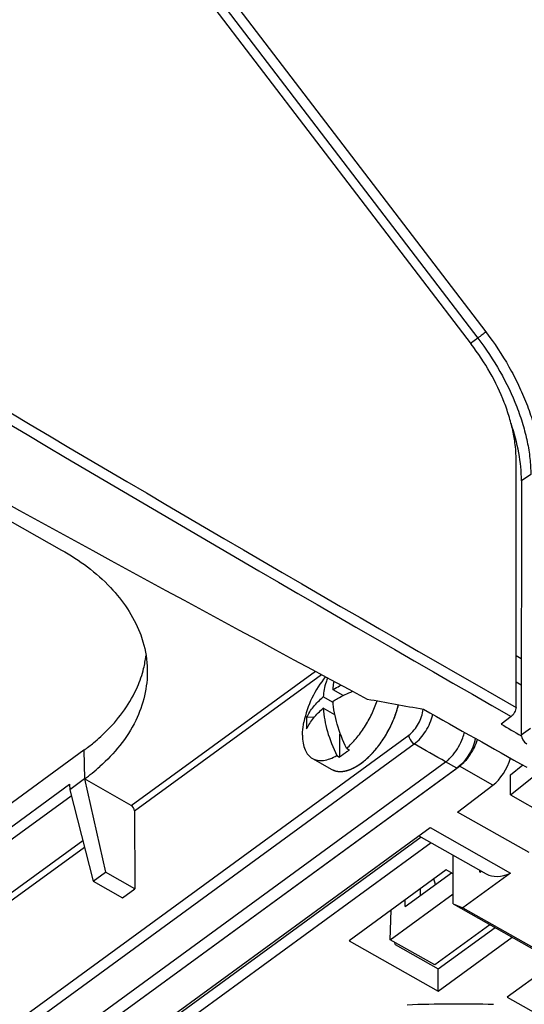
# Model space of a CAD drawing. Header units: millimetres. Extents: x 0 to 841, y 0 to 594.
# Tile 55 of 77: x 738 to 755, y 158 to 191. Entities that reach past the tile are written whole.
import ezdxf

# ---------------------------------------------------------------- set-up
doc = ezdxf.new("R2010")
doc.units = ezdxf.units.MM
doc.header["$LTSCALE"] = 46.255
doc.layers.get('0').update_dxf_attribs({"linetype": 'CONTINUOUS'})
for name, color, linetype in [('02___PRT_ALL_AXES', 7, 'CONTINUOUS'), ('DRAFTS', 7, 'CONTINUOUS'), ('ROUNDS', 7, 'CONTINUOUS')]:
    doc.layers.add(name, color=color, linetype=linetype)

msp = doc.modelspace()

# ---------------------------------------------------------------- linework, layer by layer
at = {"color": 7, "linetype": 'CONTINUOUS'}
for p, q in [((713.5815, 232.6368), (753.6393, 180.2494)), ((718.642, 185.3127), (739.8513, 173.324)), ((755.3296, 175.655), (755.3242, 167.1029)), ((749.33, 168.432), (748.9878, 168.6254)), ((748.9911, 168.196), (748.6575, 168.3846)), ((749.0521, 167.778), (748.6572, 168.0012)), ((748.3551, 167.698), (748.1002, 167.6877)), ((749.2065, 167.1155), (749.2061, 166.3609)), ((749.2065, 167.1155), (749.2375, 167.1381)), ((749.4445, 166.6537), (749.5363, 166.6018)), ((740.6023, 166.5892), (718.4736, 150.4497)), ((749.1142, 166.4128), (749.2061, 166.3609)), ((733.4115, 152.0713), (752.7784, 166.1965)), ((733.7869, 151.8591), (753.1538, 165.9843)), ((754.9611, 165.088), (756.4502, 166.2747)), ((754.9615, 165.7647), (755.3746, 166.0939)), ((754.9611, 165.088), (754.9615, 165.7647)), ((740.1168, 165.4484), (740.1227, 165.2603)), ((740.6181, 165.6216), (740.1227, 165.2603)), ((742.1967, 164.7293), (740.6181, 165.6216)), ((740.6181, 165.6216), (741.3268, 162.4845)), ((740.1227, 165.2603), (740.9121, 162.182)), ((754.9611, 165.088), (772.8004, 155.0043)), ((742.3075, 164.5515), (742.3112, 161.9281)), ((755.5909, 163.1451), (753.1751, 164.5107)), ((716.4312, 137.8617), (752.2562, 163.9906)), ((752.2562, 163.9906), (754.9668, 162.4584)), ((751.8761, 163.7133), (754.1492, 162.4284)), ((753.0321, 161.422), (753.0366, 163.0573)), ((742.3112, 161.9281), (741.3268, 162.4845)), ((752.802, 162.5642), (749.5281, 160.1763)), ((751.4196, 161.3333), (752.974, 162.467)), ((753.0349, 162.4325), (752.802, 162.5642)), ((754.9668, 162.4584), (753.3614, 161.2875)), ((753.9292, 162.4824), (753.9305, 162.552)), ((753.9292, 162.4824), (753.9844, 162.5215)), ((740.9121, 162.182), (741.8965, 161.6256)), ((752.4375, 162.0757), (752.3855, 162.2604)), ((741.8965, 161.6256), (742.3112, 161.9281)), ((750.9106, 160.2127), (753.0331, 161.7607)), ((751.9338, 161.7083), (751.9344, 161.9314)), ((751.4196, 161.3333), (751.4202, 161.5563)), ((753.0321, 161.422), (753.3614, 161.2875)), ((753.0321, 161.422), (767.4147, 153.2921)), ((750.9106, 160.2127), (750.9431, 161.2084)), ((753.3614, 161.2875), (767.3749, 153.3662)), ((754.2725, 160.7208), (752.4121, 159.3639)), ((752.5332, 159.2296), (754.4445, 160.6236)), ((749.5281, 160.1763), (752.5311, 158.4788)), ((752.4121, 159.3639), (750.9106, 160.2127)), ((751.0757, 160.0535), (751.0736, 160.1205)), ((751.0757, 160.0535), (752.5332, 159.2296)), ((752.5311, 158.4788), (755.0233, 160.2964)), ((752.5311, 158.4788), (752.5332, 159.2296)), ((756.2104, 159.2693), (754.8547, 158.2805)), ((754.8547, 158.2805), (758.3119, 156.3263))]:
    msp.add_line(p, q, dxfattribs=at)
at = {"color": 9, "linetype": 'CONTINUOUS'}
for p, q in [((714.4135, 232.6071), (754.1321, 180.6632)), ((714.1438, 232.3982), (753.8624, 180.4543)), ((753.8624, 180.4543), (753.6189, 180.2761)), ((755.6446, 175.8692), (755.3296, 175.655)), ((742.1967, 164.7293), (748.3944, 169.2496)), ((742.3075, 164.5515), (748.5985, 169.1398)), ((755.3242, 167.1029), (755.6393, 167.3293)), ((732.1696, 152.9693), (751.5368, 167.0947)), ((732.3557, 152.6757), (751.7228, 166.8011)), ((740.6023, 166.5892), (740.6181, 165.6216)), ((753.1538, 165.9843), (752.7784, 166.1965)), ((736.2912, 162.6582), (740.1168, 165.4484)), ((736.4759, 162.3617), (740.1743, 165.0591)), ((751.9585, 163.6667), (719.3082, 139.8534)), ((752.2902, 163.4792), (719.2872, 139.4086)), ((740.5642, 163.5387), (737.87, 161.5737)), ((740.6201, 163.3207), (737.9808, 161.3958))]:
    msp.add_line(p, q, dxfattribs=at)
at = {"color": 7, "linetype": 'CONTINUOUS'}
for centre, radius, start, end in [((739.11, 170.1979), 3.6062, 346.24517, 353.07715), ((750.0254, 167.4948), 1.9348, 174.27877, 185.64939), ((752.3225, 167.3115), 1.4987, 343.7066, 347.74664), ((736.5296, 172.1774), 6.9148, 306.08545, 309.48083), ((736.63, 171.1005), 6.7767, 306.05123, 311.65566)]:
    msp.add_arc(centre, radius, start, end, dxfattribs=at)
at = {"color": 9, "linetype": 'CONTINUOUS'}
msp.add_arc((753.1428, 117.1972), 40.8539, 88.25059, 92.32798, dxfattribs=at)
at = {"color": 7, "linetype": 'CONTINUOUS'}
for centre, major_axis, ratio, start_param, end_param in [((758.2455, 1007.381), (-678.5985, 865.8684), 0.5930209, 2.1626904, 2.2090267), ((743.2339, 1012.7505), (1135.2483, -410.1908), 0.6762853, -1.3252288, -1.3236045), ((759.3837, 1007.2335), (-655.4874, 882.9697), 0.5801941, 2.22535, 2.2295332), ((755.512, 166.9969), (-0.1474, 0.202), 0.5764863, 0.6679775, 2.2375559), ((742.1949, 164.6131), (-0.0868, 0.1224), 0.5869408, -2.4485752, -0.8952321), ((755.4012, 164.5924), (1.2592, 2.1599), 0.4949316, -3.1349933, -2.5408424)]:
    msp.add_ellipse(centre, major_axis=major_axis, ratio=ratio, start_param=start_param, end_param=end_param, dxfattribs=at)
at = {"color": 9, "linetype": 'CONTINUOUS'}
for points, knots in [([(754.1321, 180.6632), (754.1145, 180.6484), (754.0737, 180.6154), (753.9842, 180.5453), (753.9118, 180.4905), (753.8624, 180.4543)], [0, 0, 0, 0, 0.2018357, 0.4614376, 1, 1, 1, 1]), ([(754.1321, 180.6632), (754.4179, 180.2895), (754.8073, 179.7026), (755.237, 178.8808), (755.5058, 178.2617), (755.7192, 177.6449), (755.8744, 177.0388), (755.9691, 176.4517), (755.9917, 176.0663), (755.9916, 175.8794)], [0, 0, 0, 0, 0.2705809, 0.403462, 0.5330992, 0.6584151, 0.7784696, 0.8925053, 1, 1, 1, 1]), ([(753.8624, 180.4543), (754.1363, 180.0961), (754.6289, 179.3536), (755.1066, 178.3617), (755.3836, 177.5614), (755.5323, 176.9805), (755.623, 176.4177), (755.6447, 176.0483), (755.6446, 175.8692)], [0, 0, 0, 0, 0.2706276, 0.5330186, 0.6583562, 0.7784314, 0.8924867, 1, 1, 1, 1]), ([(751.5368, 167.0947), (751.6739, 167.1947), (751.8895, 167.4715), (752.0085, 167.8012), (752.0208, 167.9712)], [0, 0, 0, 0, 0.4989859, 1, 1, 1, 1]), ([(751.7228, 166.8011), (751.8785, 166.9147), (752.1394, 167.2251), (752.3012, 167.5935), (752.3454, 167.7913)], [0, 0, 0, 0, 0.4874143, 1, 1, 1, 1]), ([(751.5368, 167.0947), (751.5372, 167.0674), (751.5625, 166.9506), (751.6438, 166.8464), (751.7228, 166.8011)], [0, 0, 0, 0, 0.2303904, 1, 1, 1, 1]), ([(753.0289, 166.4358), (753.169, 166.6035), (753.3167, 166.8593), (753.3999, 167.135), (753.415, 167.2023)], [0, 0, 0, 0, 0.7601206, 1, 1, 1, 1])]:
    msp.add_open_spline(points, degree=3, knots=knots, dxfattribs=at)
at = {"color": 7, "linetype": 'CONTINUOUS'}
for points, knots in [([(755.1538, 176.353), (755.1539, 176.5052), (755.1355, 176.8191), (755.0583, 177.2973), (754.932, 177.791), (754.6966, 178.4711), (754.2906, 179.314), (753.872, 179.945), (753.6393, 180.2494)], [0, 0, 0, 0, 0.1075133, 0.2215686, 0.3416438, 0.4669814, 0.7293724, 1, 1, 1, 1]), ([(755.3296, 175.655), (755.3298, 175.9679), (755.2625, 176.6243), (755.0927, 177.2603), (754.9829, 177.5852)], [0, 0, 0, 0, 0.4770136, 1, 1, 1, 1]), ([(739.8513, 173.324), (740.4529, 172.9839), (741.5133, 172.2088), (742.2655, 171.1086), (742.484, 170.5462)], [0, 0, 0, 0, 0.5338711, 1, 1, 1, 1]), ([(742.484, 170.5462), (742.5231, 170.4453), (742.6607, 170.0437), (742.7288, 169.618), (742.7357, 169.3019)], [0, 0, 0, 0, 0.2548472, 1, 1, 1, 1]), ([(742.7357, 169.3019), (742.7485, 168.7157), (742.4407, 167.4543), (741.6233, 166.4734), (741.1341, 166.0373)], [0, 0, 0, 0, 0.4722033, 1, 1, 1, 1]), ([(748.8106, 169.0257), (748.7893, 168.9782), (748.7092, 168.7726), (748.6699, 168.5525), (748.6575, 168.3846)], [0, 0, 0, 0, 0.235963, 1, 1, 1, 1]), ([(740.9261, 166.8403), (741.0914, 166.9765), (741.6844, 167.5141), (742.1691, 168.1824), (742.4031, 168.7206)], [0, 0, 0, 0, 0.2674229, 1, 1, 1, 1]), ([(748.9878, 168.6254), (748.9896, 168.6499), (748.9981, 168.745), (749.0125, 168.8396), (749.0269, 168.9092)], [0, 0, 0, 0, 0.2563547, 1, 1, 1, 1]), ([(748.9878, 168.6254), (749.0097, 168.6393), (749.0997, 168.6947), (749.1923, 168.7457), (749.2632, 168.7819)], [0, 0, 0, 0, 0.2461212, 1, 1, 1, 1]), ([(748.1002, 167.6877), (748.1623, 167.8173), (748.3261, 168.0712), (748.5388, 168.2843), (748.6575, 168.3846)], [0, 0, 0, 0, 0.4805641, 1, 1, 1, 1]), ([(748.9875, 168.2421), (749.0382, 168.2741), (749.2516, 168.4008), (749.4781, 168.5047), (749.6538, 168.5717)], [0, 0, 0, 0, 0.241775, 1, 1, 1, 1]), ([(748.1, 167.3043), (748.1621, 167.4339), (748.3259, 167.6878), (748.5385, 167.901), (748.6572, 168.0012)], [0, 0, 0, 0, 0.4805679, 1, 1, 1, 1]), ([(748.6572, 168.0012), (748.6748, 167.7388), (748.7816, 167.1908), (748.9867, 166.6737), (749.1142, 166.4128)], [0, 0, 0, 0, 0.4751415, 1, 1, 1, 1]), ([(749.4445, 166.6537), (749.3169, 166.9146), (749.1119, 167.4317), (749.0051, 167.9797), (748.9875, 168.2421)], [0, 0, 0, 0, 0.5248585, 1, 1, 1, 1]), ([(749.4445, 166.6537), (749.5585, 166.7534), (749.7768, 166.9801), (750.0599, 167.3674), (750.2974, 167.7952), (750.4194, 168.0989), (750.4685, 168.2522)], [0, 0, 0, 0, 0.2368325, 0.489982, 0.7482879, 1, 1, 1, 1]), ([(747.9592, 167.091), (747.9592, 167.1264), (747.9638, 167.2764), (747.985, 167.4256), (748.0079, 167.5378)], [0, 0, 0, 0, 0.2362762, 1, 1, 1, 1]), ([(747.9592, 167.091), (747.9592, 167.0031), (747.9711, 166.8377), (748.0337, 166.6115), (748.14, 166.4303), (748.2419, 166.3441), (748.2962, 166.3134)], [0, 0, 0, 0, 0.297739, 0.5588646, 0.788747, 1, 1, 1, 1]), ([(753.761, 166.891), (753.7347, 166.801), (753.6013, 166.4596), (753.3744, 166.1452), (753.1538, 165.9843)], [0, 0, 0, 0, 0.2556822, 1, 1, 1, 1]), ([(748.2962, 166.3134), (748.3492, 166.2835), (748.4721, 166.2412), (748.6765, 166.2412), (748.8966, 166.2993), (749.0408, 166.3699), (749.1142, 166.4128)], [0, 0, 0, 0, 0.2124066, 0.442773, 0.7034629, 1, 1, 1, 1]), ([(749.5363, 166.6018), (749.5094, 166.5781), (749.4049, 166.4905), (749.2929, 166.4115), (749.2061, 166.3609)], [0, 0, 0, 0, 0.2628976, 1, 1, 1, 1])]:
    msp.add_open_spline(points, degree=3, knots=knots, dxfattribs=at)
msp.add_open_spline([(742.4031, 168.7206), (742.4901, 168.9206), (742.561, 169.1286), (742.6128, 169.3405)], degree=3, dxfattribs=at)
at = {"color": 9, "linetype": 'CONTINUOUS'}
for points in [[(752.7784, 166.1965), (752.4264, 166.3979), (752.0746, 166.5994), (751.7228, 166.8011)], [(752.8702, 166.2709), (752.9272, 166.3217), (752.9801, 166.3772), (753.0289, 166.4358)], [(752.7784, 166.1965), (752.8102, 166.2197), (752.8408, 166.2447), (752.8702, 166.2709)]]:
    msp.add_open_spline(points, degree=3, dxfattribs=at)
at = {"layer": '02___PRT_ALL_AXES', "color": 7, "linetype": 'CONTINUOUS'}
for p, q in [((748.2962, 166.3134), (748.9511, 165.9433)), ((748.9511, 165.9433), (748.9687, 165.9337)), ((749.25, 165.8736), (749.2705, 165.8745))]:
    msp.add_line(p, q, dxfattribs=at)
msp.add_arc((751.4368, 166.8356), 3.5, 140.43296, 168.42582, dxfattribs=at)
for points, knots in [([(748.9511, 165.9432), (748.9898, 165.9214), (749.0752, 165.887), (749.2164, 165.8683), (749.3689, 165.8813), (749.5941, 165.9427), (749.8882, 166.1013), (750.2263, 166.3845), (750.5458, 166.7519), (750.8259, 167.1798), (751.0483, 167.6403), (751.1528, 167.9624), (751.1903, 168.1223)], [0, 0, 0, 0, 0.0387587, 0.0793503, 0.1232662, 0.1714936, 0.2822349, 0.4114707, 0.5548124, 0.7057065, 0.8566154, 1, 1, 1, 1]), ([(751.1237, 167.883), (751.1267, 167.8924), (751.1311, 167.9065), (751.1363, 167.923), (751.1391, 167.9324), (751.1412, 167.9394), (751.1433, 167.9464), (751.1449, 167.9517), (751.146, 167.9552), (751.1464, 167.9567), (751.1468, 167.9579), (751.1472, 167.9592), (751.1478, 167.9616), (751.1488, 167.965), (751.1504, 167.9705), (751.1523, 167.9773), (751.1543, 167.9841), (751.1558, 167.9896), (751.157, 167.9936), (751.158, 167.9971), (751.1587, 167.9994), (751.1591, 168.0008), (751.1594, 168.0019), (751.1596, 168.0027), (751.1599, 168.0039), (751.1605, 168.0059), (751.1613, 168.0088), (751.1622, 168.0123), (751.1635, 168.017), (751.1651, 168.0228), (751.1676, 168.0321), (751.1701, 168.0414), (751.1725, 168.0507), (751.1743, 168.0577), (751.1758, 168.0635), (751.177, 168.0681), (751.1777, 168.071), (751.1783, 168.0733), (751.1787, 168.0748), (751.179, 168.0759), (751.1794, 168.0773), (751.18, 168.0798), (751.1808, 168.0833), (751.1822, 168.089), (751.1839, 168.0961), (751.1867, 168.1074), (751.1888, 168.1159), (751.1901, 168.1216)], [0, 0, 0, 0, 0.125, 0.1875, 0.21875, 0.25, 0.28125, 0.3125, 0.3203125, 0.328125, 0.3320312, 0.3359375, 0.34375, 0.359375, 0.375, 0.40625, 0.4375, 0.453125, 0.46875, 0.484375, 0.4921875, 0.4960938, 0.5, 0.5039062, 0.5078125, 0.515625, 0.53125, 0.546875, 0.5625, 0.59375, 0.625, 0.6875, 0.71875, 0.75, 0.78125, 0.796875, 0.8125, 0.8203125, 0.828125, 0.8320312, 0.8359375, 0.84375, 0.859375, 0.875, 0.90625, 0.9375, 1, 1, 1, 1]), ([(750.9004, 167.3426), (750.9058, 167.3534), (750.914, 167.3698), (750.9248, 167.3916), (750.9327, 167.408), (750.9407, 167.4244), (750.9485, 167.4408), (750.9561, 167.4573), (750.9639, 167.4737), (750.9701, 167.4875), (750.9751, 167.4985), (750.9782, 167.5054), (750.9807, 167.5108), (750.9823, 167.5143), (750.9833, 167.5167), (750.984, 167.5181), (750.9847, 167.5197), (750.9855, 167.5217), (750.9876, 167.5264), (750.9907, 167.5335), (750.9948, 167.5429), (750.999, 167.5524), (751.0021, 167.5595), (751.0041, 167.5642), (751.0052, 167.5666), (751.0062, 167.5689), (751.0073, 167.5717), (751.0088, 167.5753), (751.0112, 167.5809), (751.0142, 167.588), (751.019, 167.5994), (751.0226, 167.608), (751.025, 167.6136)], [0, 0, 0, 0, 0.125, 0.1875, 0.25, 0.3125, 0.375, 0.4375, 0.5, 0.5625, 0.59375, 0.625, 0.640625, 0.65625, 0.6640625, 0.6679688, 0.671875, 0.6796875, 0.6875, 0.71875, 0.75, 0.78125, 0.8125, 0.8203125, 0.828125, 0.8359375, 0.84375, 0.859375, 0.875, 0.90625, 0.9375, 1, 1, 1, 1]), ([(751.025, 167.6136), (751.0295, 167.6247), (751.0362, 167.6413), (751.0451, 167.6634), (751.0515, 167.68), (751.058, 167.6966), (751.0643, 167.7132), (751.0705, 167.7298), (751.0768, 167.7464), (751.0827, 167.7629), (751.0887, 167.7795), (751.0946, 167.7961), (751.0993, 167.8099), (751.1031, 167.8209), (751.1055, 167.8278), (751.1072, 167.8326), (751.1081, 167.8354), (751.1091, 167.8385), (751.1104, 167.8422), (751.1133, 167.8513), (751.1178, 167.8649), (751.1218, 167.8769), (751.1237, 167.883)], [0, 0, 0, 0, 0.125, 0.1875, 0.25, 0.3125, 0.375, 0.4375, 0.5, 0.5625, 0.625, 0.6875, 0.75, 0.78125, 0.8125, 0.828125, 0.8359375, 0.84375, 0.859375, 0.875, 0.9375, 1, 1, 1, 1]), ([(750.7575, 167.0852), (750.7638, 167.0957), (750.7732, 167.1114), (750.7856, 167.1324), (750.7948, 167.1483), (750.804, 167.1641), (750.8131, 167.1801), (750.822, 167.196), (750.8311, 167.212), (750.8398, 167.2281), (750.8487, 167.2441), (750.8574, 167.2602), (750.866, 167.2764), (750.8724, 167.2886), (750.8767, 167.2966), (750.8796, 167.3021), (750.8846, 167.3119), (750.8918, 167.3258), (750.8975, 167.337), (750.9004, 167.3426)], [0, 0, 0, 0, 0.125, 0.1875, 0.25, 0.3125, 0.375, 0.4375, 0.5, 0.5625, 0.625, 0.6875, 0.75, 0.8125, 0.828125, 0.84375, 0.875, 0.9375, 1, 1, 1, 1]), ([(750.5916, 166.8335), (750.5986, 166.8434), (750.609, 166.8581), (750.6229, 166.8778), (750.6331, 166.8928), (750.6434, 166.9076), (750.6519, 166.9202), (750.6586, 166.9303), (750.6628, 166.9365), (750.6662, 166.9416), (750.6687, 166.9453), (750.6709, 166.9485), (750.6723, 166.9507), (750.6732, 166.952), (750.6738, 166.9529), (750.6745, 166.954), (750.6755, 166.9554), (750.6771, 166.958), (750.6795, 166.9616), (750.6823, 166.966), (750.6861, 166.9718), (750.6909, 166.9791), (750.6956, 166.9863), (750.6994, 166.9922), (750.7017, 166.9958), (750.7034, 166.9984), (750.7043, 166.9998), (750.7051, 167.001), (750.7061, 167.0027), (750.7086, 167.0065), (750.7122, 167.0123), (750.7171, 167.02), (750.722, 167.0277), (750.7261, 167.0342), (750.7289, 167.0387), (750.7305, 167.0413), (750.7323, 167.0441), (750.7344, 167.0476), (750.7395, 167.056), (750.7473, 167.0685), (750.7541, 167.0797), (750.7575, 167.0852)], [0, 0, 0, 0, 0.125, 0.1875, 0.25, 0.3125, 0.375, 0.40625, 0.4375, 0.453125, 0.46875, 0.484375, 0.4921875, 0.4960938, 0.5, 0.5039062, 0.5078125, 0.515625, 0.53125, 0.546875, 0.5625, 0.59375, 0.625, 0.640625, 0.65625, 0.6640625, 0.6679688, 0.671875, 0.6796875, 0.6875, 0.71875, 0.75, 0.78125, 0.8125, 0.828125, 0.8359375, 0.84375, 0.859375, 0.875, 0.9375, 1, 1, 1, 1]), ([(750.4157, 166.6075), (750.4232, 166.6165), (750.4344, 166.63), (750.4494, 166.648), (750.4605, 166.6617), (750.4716, 166.6753), (750.4826, 166.6892), (750.4936, 166.7032), (750.5046, 166.717), (750.5154, 166.7312), (750.5263, 166.7453), (750.5371, 166.7595), (750.546, 166.7715), (750.5532, 166.7811), (750.5577, 166.7871), (750.5612, 166.7918), (750.5649, 166.7968), (750.5713, 166.8057), (750.5805, 166.8183), (750.5879, 166.8285), (750.5916, 166.8335)], [0, 0, 0, 0, 0.125, 0.1875, 0.25, 0.3125, 0.375, 0.4375, 0.5, 0.5625, 0.625, 0.6875, 0.75, 0.78125, 0.8125, 0.828125, 0.84375, 0.875, 0.9375, 1, 1, 1, 1]), ([(750.0299, 166.2248), (750.0379, 166.2314), (750.048, 166.2398), (750.0601, 166.2497), (750.0681, 166.2565), (750.0781, 166.2652), (750.0881, 166.2737), (750.0962, 166.2806), (750.1042, 166.2878), (750.1122, 166.2948), (750.1202, 166.3019), (750.1262, 166.3072), (750.1321, 166.3127), (750.1401, 166.32), (750.1481, 166.3273), (750.156, 166.3345), (750.164, 166.342), (750.1719, 166.3495), (750.1799, 166.3569), (750.1843, 166.3612), (750.1873, 166.364), (750.1888, 166.3654), (750.1903, 166.3668), (750.1926, 166.369), (750.1953, 166.3717), (750.1997, 166.376), (750.2052, 166.3813), (750.214, 166.3899), (750.2207, 166.3964), (750.2251, 166.4007)], [0, 0, 0, 0, 0.125, 0.15625, 0.1875, 0.25, 0.3125, 0.34375, 0.375, 0.4375, 0.46875, 0.5, 0.53125, 0.5625, 0.625, 0.65625, 0.6875, 0.75, 0.78125, 0.8125, 0.8203125, 0.828125, 0.8359375, 0.84375, 0.859375, 0.875, 0.90625, 0.9375, 1, 1, 1, 1]), ([(750.2251, 166.4007), (750.2329, 166.4086), (750.2427, 166.4185), (750.2545, 166.4303), (750.2623, 166.4383), (750.2721, 166.4485), (750.2838, 166.4605), (750.2954, 166.4729), (750.307, 166.4853), (750.3187, 166.4976), (750.3283, 166.5082), (750.336, 166.5167), (750.3408, 166.522), (750.3446, 166.5262), (750.3471, 166.5288), (750.3487, 166.5307), (750.3497, 166.5317), (750.3508, 166.533), (750.3522, 166.5345), (750.3555, 166.5382), (750.3603, 166.5438), (750.3669, 166.5512), (750.3734, 166.5586), (750.3789, 166.5647), (750.3827, 166.5691), (750.3848, 166.5715), (750.3868, 166.5738), (750.3892, 166.5766), (750.3932, 166.5812), (750.3981, 166.5869), (750.4059, 166.5961), (750.4118, 166.603), (750.4157, 166.6075)], [0, 0, 0, 0, 0.125, 0.15625, 0.1875, 0.25, 0.3125, 0.375, 0.4375, 0.5, 0.5625, 0.59375, 0.625, 0.640625, 0.65625, 0.6640625, 0.6679688, 0.671875, 0.6796875, 0.6875, 0.71875, 0.75, 0.78125, 0.8125, 0.828125, 0.8359375, 0.84375, 0.859375, 0.875, 0.90625, 0.9375, 1, 1, 1, 1]), ([(749.4509, 165.9048), (749.4584, 165.9069), (749.4679, 165.9097), (749.4792, 165.9129), (749.4868, 165.9153), (749.4963, 165.9184), (749.5058, 165.9214), (749.5134, 165.9239), (749.5211, 165.9267), (749.5288, 165.9294), (749.5365, 165.9321), (749.5422, 165.9341), (749.548, 165.9364), (749.5558, 165.9393), (749.5635, 165.9423), (749.5712, 165.9452), (749.579, 165.9484), (749.5868, 165.9517), (749.5946, 165.9549), (749.5994, 165.9569), (749.6033, 165.9585), (749.6073, 165.9603), (749.6144, 165.9634), (749.6245, 165.9679), (749.6325, 165.9715), (749.6365, 165.9733)], [0, 0, 0, 0, 0.125, 0.15625, 0.1875, 0.25, 0.3125, 0.34375, 0.375, 0.4375, 0.46875, 0.5, 0.53125, 0.5625, 0.625, 0.65625, 0.6875, 0.75, 0.78125, 0.8125, 0.828125, 0.84375, 0.875, 0.9375, 1, 1, 1, 1]), ([(749.6365, 165.9733), (749.6444, 165.977), (749.6543, 165.9818), (749.6661, 165.9873), (749.674, 165.9913), (749.6839, 165.9963), (749.6938, 166.0013), (749.7018, 166.0053), (749.7097, 166.0097), (749.7177, 166.0139), (749.7256, 166.0182), (749.7316, 166.0213), (749.7376, 166.0247), (749.7436, 166.0281), (749.7496, 166.0315), (749.7546, 166.0343), (749.7586, 166.0365), (749.7611, 166.038), (749.763, 166.039), (749.7647, 166.04), (749.7664, 166.0411), (749.7699, 166.0431), (749.775, 166.0462), (749.7819, 166.0502), (749.7888, 166.0543), (749.7945, 166.0577), (749.7985, 166.0601), (749.8007, 166.0615), (749.8028, 166.0628), (749.8054, 166.0644), (749.8116, 166.0683), (749.8209, 166.0741), (749.8292, 166.0793), (749.8333, 166.0819)], [0, 0, 0, 0, 0.125, 0.15625, 0.1875, 0.25, 0.3125, 0.34375, 0.375, 0.4375, 0.46875, 0.5, 0.53125, 0.5625, 0.59375, 0.625, 0.640625, 0.65625, 0.6640625, 0.671875, 0.6796875, 0.6875, 0.71875, 0.75, 0.78125, 0.8125, 0.828125, 0.8359375, 0.84375, 0.859375, 0.875, 0.9375, 1, 1, 1, 1]), ([(749.8333, 166.0819), (749.835, 166.083), (749.8376, 166.0846), (749.8411, 166.0869), (749.8432, 166.0883), (749.8449, 166.0894), (749.846, 166.0901), (749.8469, 166.0906), (749.8477, 166.0911), (749.8485, 166.0917), (749.8503, 166.0929), (749.8529, 166.0946), (749.8563, 166.0969), (749.8598, 166.0991), (749.8624, 166.1008), (749.8641, 166.102), (749.8649, 166.1026), (749.8658, 166.1031), (749.8666, 166.1037), (749.8677, 166.1044), (749.8694, 166.1056), (749.8716, 166.107), (749.8741, 166.1088), (749.8763, 166.1102), (749.8778, 166.1112), (749.8787, 166.1118), (749.8793, 166.1122), (749.8802, 166.1129), (749.8813, 166.1136), (749.8834, 166.1151), (749.8862, 166.117), (749.8897, 166.1194), (749.8943, 166.1226), (749.9001, 166.1266), (749.907, 166.1315), (749.9139, 166.1364), (749.923, 166.1429), (749.9298, 166.1477), (749.9343, 166.151)], [0, 0, 0, 0, 0.0625, 0.09375, 0.125, 0.140625, 0.15625, 0.1640625, 0.171875, 0.1796875, 0.1875, 0.21875, 0.25, 0.28125, 0.3125, 0.3203125, 0.328125, 0.3359375, 0.34375, 0.359375, 0.375, 0.40625, 0.4375, 0.46875, 0.484375, 0.4921875, 0.5, 0.5078125, 0.515625, 0.53125, 0.5625, 0.59375, 0.625, 0.6875, 0.75, 0.8125, 0.875, 1, 1, 1, 1]), ([(749.9343, 166.151), (749.9377, 166.1535), (749.9429, 166.1574), (749.9498, 166.1625), (749.9542, 166.1657), (749.9576, 166.1683), (749.9596, 166.1697), (749.9609, 166.1707), (749.9615, 166.1712), (749.9622, 166.1717), (749.9634, 166.1726), (749.9648, 166.1737), (749.9671, 166.1755), (749.97, 166.1777), (749.9735, 166.1803), (749.9763, 166.1825), (749.9784, 166.184), (749.9795, 166.1849), (749.9804, 166.1856), (749.981, 166.1861), (749.9819, 166.1867), (749.9834, 166.1879), (749.9856, 166.1896), (749.9881, 166.1916), (749.9903, 166.1933), (749.992, 166.1946), (749.9931, 166.1955), (749.9939, 166.1961), (749.9948, 166.1967), (749.9956, 166.1974), (749.9974, 166.1988), (750, 166.2008), (750.0034, 166.2036), (750.0069, 166.2063), (750.0103, 166.209), (750.0137, 166.2117), (750.018, 166.2152), (750.0234, 166.2196), (750.0277, 166.223), (750.0299, 166.2248)], [0, 0, 0, 0, 0.125, 0.1875, 0.25, 0.28125, 0.3125, 0.3203125, 0.328125, 0.3359375, 0.34375, 0.359375, 0.375, 0.40625, 0.4375, 0.46875, 0.484375, 0.4921875, 0.5, 0.5078125, 0.515625, 0.53125, 0.5625, 0.59375, 0.625, 0.640625, 0.65625, 0.6640625, 0.671875, 0.6796875, 0.6875, 0.71875, 0.75, 0.78125, 0.8125, 0.84375, 0.875, 0.9375, 1, 1, 1, 1]), ([(748.9687, 165.9337), (748.9711, 165.9325), (748.9759, 165.9302), (748.9813, 165.9276), (748.9848, 165.9258), (748.9864, 165.9251), (748.9875, 165.9245), (748.9889, 165.9239), (748.9914, 165.9228), (748.9949, 165.9213), (749.0006, 165.9188), (749.0063, 165.9163), (749.012, 165.9139), (749.0179, 165.9117), (749.0237, 165.9095), (749.0296, 165.9073), (749.0339, 165.9056), (749.0384, 165.9042), (749.0444, 165.9022), (749.0504, 165.9003), (749.0563, 165.8983), (749.0624, 165.8966), (749.0685, 165.8949), (749.0746, 165.8932), (749.0784, 165.8922), (749.081, 165.8915), (749.0826, 165.891), (749.0844, 165.8907), (749.0865, 165.8902), (749.0917, 165.889), (749.0994, 165.8873), (749.1063, 165.8857), (749.1097, 165.885)], [0, 0, 0, 0, 0.0625, 0.125, 0.140625, 0.15625, 0.1640625, 0.171875, 0.1875, 0.21875, 0.25, 0.3125, 0.34375, 0.375, 0.4375, 0.46875, 0.5, 0.53125, 0.5625, 0.625, 0.65625, 0.6875, 0.75, 0.78125, 0.8125, 0.828125, 0.8359375, 0.84375, 0.859375, 0.875, 0.9375, 1, 1, 1, 1]), ([(749.1097, 165.885), (749.1152, 165.884), (749.122, 165.8828), (749.1301, 165.8813), (749.1356, 165.8805), (749.1426, 165.8795), (749.1495, 165.8786), (749.155, 165.8778), (749.1607, 165.8773), (749.1663, 165.8767), (749.1719, 165.8761), (749.1761, 165.8756), (749.1804, 165.8754), (749.1861, 165.875), (749.1918, 165.8747), (749.1975, 165.8742), (749.2033, 165.874), (749.209, 165.8739), (749.2148, 165.8737), (749.2185, 165.8736), (749.2209, 165.8735), (749.2225, 165.8734), (749.2243, 165.8735), (749.2264, 165.8735), (749.2299, 165.8735), (749.2343, 165.8735), (749.2413, 165.8736), (749.2465, 165.8736), (749.25, 165.8736)], [0, 0, 0, 0, 0.125, 0.15625, 0.1875, 0.25, 0.3125, 0.34375, 0.375, 0.4375, 0.46875, 0.5, 0.53125, 0.5625, 0.625, 0.65625, 0.6875, 0.75, 0.78125, 0.8125, 0.828125, 0.8359375, 0.84375, 0.859375, 0.875, 0.90625, 0.9375, 1, 1, 1, 1]), ([(749.2705, 165.8745), (749.2775, 165.875), (749.2863, 165.8757), (749.2968, 165.8764), (749.3039, 165.8771), (749.3128, 165.8781), (749.3217, 165.8791), (749.3288, 165.8799), (749.3343, 165.8807), (749.3397, 165.8815), (749.3451, 165.8823), (749.3496, 165.883), (749.3527, 165.8834), (749.3546, 165.8837), (749.3558, 165.8839), (749.3575, 165.8842), (749.3595, 165.8846), (749.3632, 165.8853), (749.3684, 165.8862), (749.3747, 165.8874), (749.3799, 165.8883), (749.3841, 165.8891), (749.3866, 165.8896), (749.3888, 165.8899), (749.3907, 165.8904), (749.3939, 165.8911), (749.3985, 165.8921), (749.404, 165.8933), (749.4096, 165.8945), (749.4142, 165.8956), (749.4179, 165.8963), (749.4208, 165.8971), (749.4238, 165.8979), (749.4298, 165.8994), (749.4389, 165.9017), (749.4469, 165.9037), (749.4509, 165.9048)], [0, 0, 0, 0, 0.125, 0.15625, 0.1875, 0.25, 0.3125, 0.34375, 0.375, 0.40625, 0.4375, 0.46875, 0.484375, 0.4921875, 0.5, 0.5078125, 0.515625, 0.53125, 0.5625, 0.59375, 0.625, 0.640625, 0.65625, 0.6640625, 0.671875, 0.6875, 0.71875, 0.75, 0.78125, 0.8125, 0.828125, 0.84375, 0.859375, 0.875, 0.9375, 1, 1, 1, 1])]:
    msp.add_open_spline(points, degree=3, knots=knots, dxfattribs=at)
at = {"layer": 'DRAFTS', "color": 7, "linetype": 'CONTINUOUS'}
for p, q in [((755.3253, 168.7761), (755.1491, 168.879)), ((740.9121, 162.182), (741.3268, 162.4845))]:
    msp.add_line(p, q, dxfattribs=at)
msp.add_ellipse((760.5345, 1007.4214), major_axis=(-640.5732, 893.806), ratio=0.5713597, start_param=-4.0465181, end_param=-4.0456962, dxfattribs=at)
at = {"layer": 'ROUNDS', "color": 7, "linetype": 'CONTINUOUS'}
for p, q in [((755.1486, 168.0315), (755.1538, 176.353)), ((754.9891, 167.7237), (754.653, 167.465)), ((733.5074, 151.6553), (753.2417, 166.0484)), ((753.1751, 164.5107), (754.3678, 165.4119))]:
    msp.add_line(p, q, dxfattribs=at)
at = {"layer": 'ROUNDS', "color": 9, "linetype": 'CONTINUOUS'}
for p, q in [((755.1497, 169.7736), (755.3258, 169.674)), ((754.3678, 165.4119), (753.2417, 166.0484))]:
    msp.add_line(p, q, dxfattribs=at)
for centre, radius, start, end in [((1391.5116, 1280.5105), 1281.6269, 238.0634384, 240.2294748), ((1391.4062, 1280.3059), 1281.7433, 238.0714155, 240.2296619)]:
    msp.add_arc(centre, radius, start, end, dxfattribs=at)
at = {"layer": 'ROUNDS', "color": 7, "linetype": 'CONTINUOUS'}
msp.add_ellipse((754.3683, 166.1785), major_axis=(0.4791, 0.8778), ratio=0.4960712, start_param=-2.3092395, end_param=-1.1442945, dxfattribs=at)
for points, knots in [([(755.1486, 168.0315), (755.1486, 168.0043), (755.1384, 167.9462), (755.1045, 167.8626), (755.0546, 167.7852), (755.012, 167.7413), (754.9891, 167.7237)], [0, 0, 0, 0, 0.2288123, 0.4898996, 0.7564123, 1, 1, 1, 1]), ([(753.2417, 166.0484), (753.3101, 166.0983), (753.442, 166.2198), (753.6682, 166.5099), (753.7941, 166.7693), (753.8476, 166.9508)], [0, 0, 0, 0, 0.2305918, 0.4845152, 1, 1, 1, 1])]:
    msp.add_open_spline(points, degree=3, knots=knots, dxfattribs=at)

doc.saveas('drawing.dxf')
